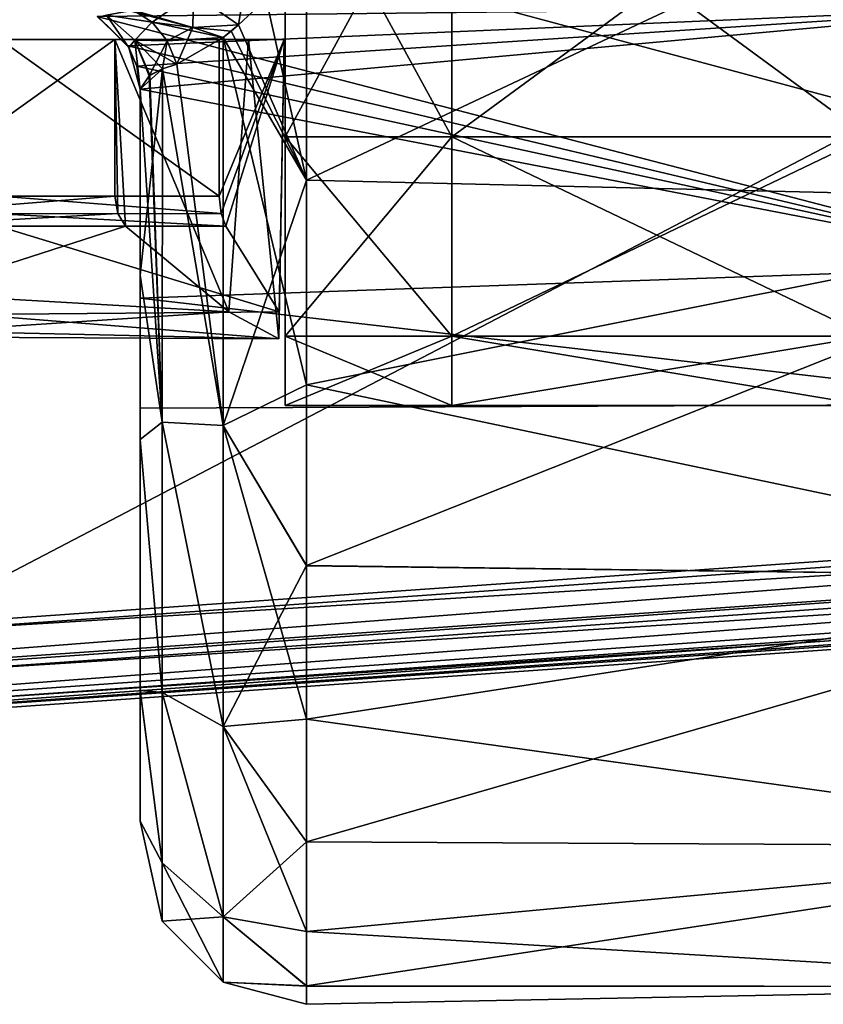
# Model space of a CAD drawing. Header units: metres. Extents: x -46 to 104, y -30 to 30.
# Tile 67 of 127: x 27.28 to 32.11, y -10.5 to -4.58. Entities that reach past the tile are written whole.
import ezdxf

# ---------------------------------------------------------------- set-up
doc = ezdxf.new("R2010")
doc.units = ezdxf.units.M
doc.layers.add('solid_122529', color=7, linetype='CONTINUOUS')

msp = doc.modelspace()

# ---------------------------------------------------------------- linework, layer by layer
at = {"layer": 'solid_122529'}
for points in [[(53.885139, -6.304641, 588.928162), (20.541, 8.649134, 585.423523), (20.541002, -8.649134, 585.423523)], [(53.885139, -6.304641, 588.928162), (53.885139, 6.304641, 588.928162), (20.541, 8.649134, 585.423523)], [(26.533504, -8.264537, 581.025818), (26.533504, 8.264537, 581.025818), (54.407833, 6.304637, 583.955566)], [(26.533504, -8.264537, 581.025818), (54.407833, 6.304637, 583.955566), (54.407833, -6.304637, 583.955566)], [(28.872829, -5.285533, 572.435425), (28.872829, -3.450189, 573.975403), (28.872829, 5.285533, 572.435425)], [(28.872829, 0.84582, 571.704651), (28.872829, -5.285533, 572.435425), (28.872829, 5.285533, 572.435425)], [(28.872829, 5.285533, 563.564575), (28.872829, 3.450189, 562.024597), (28.872829, -5.285533, 563.564575)], [(28.872829, -0.84582, 564.295349), (28.872829, 5.285533, 563.564575), (28.872829, -5.285533, 563.564575)], [(29.872829, -5.285712, 572.435059), (29.872829, 5.285712, 572.435059), (29.872829, 0.823645, 571.607117)], [(29.872829, 5.285712, 563.564941), (29.872829, 3.449675, 562.024353), (29.872829, -5.285712, 563.564941)], [(29.872829, -0.823645, 564.392883), (29.872829, 5.285712, 563.564941), (29.872829, -5.285712, 563.564941)], [(29.872829, -5.285712, 572.435059), (29.872829, -3.449675, 573.975647), (29.872829, 5.285712, 572.435059)], [(29.872829, -5.285533, 563.564575), (29.872829, -3.450189, 562.024597), (29.872829, 5.285533, 563.564575)], [(29.872829, 0.84582, 564.295349), (29.872829, -5.285533, 563.564575), (29.872829, 5.285533, 563.564575)], [(29.872829, 5.285533, 572.435425), (29.872829, 3.450189, 573.975403), (29.872829, -5.285533, 572.435425)], [(29.872829, -0.84582, 571.704651), (29.872829, 5.285533, 572.435425), (29.872829, -5.285533, 572.435425)], [(28.872829, 3.450189, 562.024597), (28.872829, -3.450189, 562.024597), (28.872829, -5.285533, 563.564575)], [(29.872829, 3.450189, 573.975403), (29.872829, -3.450189, 573.975403), (29.872829, -5.285533, 572.435425)], [(29.872829, 3.449675, 562.024353), (29.872829, -3.449675, 562.024353), (29.872829, -5.285712, 563.564941)], [(28.872829, 0.84582, 571.704651), (28.872829, -0.84582, 571.704651), (28.872829, -5.285533, 572.435425)], [(29.872829, 0.84582, 564.295349), (29.872829, -0.84582, 564.295349), (29.872829, -5.285533, 563.564575)], [(29.872829, -5.285712, 572.435059), (29.872829, 0.823645, 571.607117), (29.872829, -0.823645, 571.607117)], [(29.872829, -5.285712, 572.435059), (29.872829, -0.823645, 571.607117), (29.872829, -2.306631, 570.892944)], [(29.872829, -0.823645, 564.392883), (29.872829, -5.285712, 563.564941), (29.872829, -6.483982, 565.640503)], [(29.872829, -2.306631, 565.107056), (29.872829, -0.823645, 564.392883), (29.872829, -6.483982, 565.640503)], [(28.872829, -0.84582, 571.704651), (28.872829, -2.3693, 570.970825), (28.872829, -5.285533, 572.435425)], [(28.872829, -0.84582, 564.295349), (28.872829, -5.285533, 563.564575), (28.872829, -6.483849, 565.640198)], [(28.872829, -2.3693, 565.029175), (28.872829, -0.84582, 564.295349), (28.872829, -6.483849, 565.640198)], [(29.872829, -0.84582, 564.295349), (29.872829, -2.3693, 565.029175), (29.872829, -5.285533, 563.564575)], [(29.872829, -0.84582, 571.704651), (29.872829, -5.285533, 572.435425), (29.872829, -6.483849, 570.359802)], [(29.872829, -2.3693, 570.970825), (29.872829, -0.84582, 571.704651), (29.872829, -6.483849, 570.359802)], [(29.872829, -6.483982, 570.359497), (29.872829, -2.306631, 570.892944), (29.872829, -3.333557, 569.605225)], [(29.872829, -6.483982, 570.359497), (29.872829, -5.285712, 572.435059), (29.872829, -2.306631, 570.892944)], [(29.872829, -3.333557, 566.394775), (29.872829, -2.306631, 565.107056), (29.872829, -6.483982, 565.640503)], [(28.872829, -2.3693, 570.970825), (28.872829, -6.483849, 570.359802), (28.872829, -5.285533, 572.435425)], [(28.872829, -2.3693, 570.970825), (28.872829, -3.423533, 569.648987), (28.872829, -6.483849, 570.359802)], [(28.872829, -3.423533, 566.351013), (28.872829, -2.3693, 565.029175), (28.872829, -6.483849, 565.640198)], [(29.872829, -2.3693, 565.029175), (29.872829, -6.483849, 565.640198), (29.872829, -5.285533, 563.564575)], [(29.872829, -2.3693, 565.029175), (29.872829, -3.423533, 566.351013), (29.872829, -6.483849, 565.640198)], [(29.872829, -3.423533, 569.648987), (29.872829, -2.3693, 570.970825), (29.872829, -6.483849, 570.359802)], [(34.5, -2.958794, 557.925537), (34.5, -5.67702, 559.167175), (29, -4.2, 558.376587)], [(34.5, -2.958794, 578.074463), (29, -4.2, 577.623413), (29, -5.545829, 576.915955)], [(34.5, -5.67702, 576.832825), (34.5, -2.958794, 578.074463), (29, -5.545829, 576.915955)], [(29.872829, -6.483982, 570.359497), (29.872829, -3.333557, 569.605225), (29.872829, -3.7, 568)], [(29.872829, -3.333557, 566.394775), (29.872829, -6.9, 568), (29.872829, -3.7, 568)], [(29.872829, -3.333557, 566.394775), (29.872829, -6.483982, 565.640503), (29.872829, -6.9, 568)], [(28.872829, -3.423533, 569.648987), (28.872829, -3.8, 568), (28.872829, -6.483849, 570.359802)], [(28.872829, -3.423533, 566.351013), (28.872829, -6.483849, 565.640198), (28.872829, -6.9, 568)], [(28.872829, -3.8, 568), (28.872829, -3.423533, 566.351013), (28.872829, -6.9, 568)], [(29.872829, -3.423533, 566.351013), (29.872829, -3.8, 568), (29.872829, -6.483849, 565.640198)], [(29.872829, -3.423533, 569.648987), (29.872829, -6.483849, 570.359802), (29.872829, -6.9, 568)], [(29.872829, -3.8, 568), (29.872829, -3.423533, 569.648987), (29.872829, -6.9, 568)], [(28.872829, -3.450189, 562.024597), (29.872829, -3.450189, 562.024597), (29.872829, -5.285533, 563.564575)], [(28.872829, -3.450189, 562.024597), (29.872829, -5.285533, 563.564575), (28.872829, -5.285533, 563.564575)], [(28.872829, -5.285533, 572.435425), (29.872829, -5.285533, 572.435425), (29.872829, -3.450189, 573.975403)], [(28.872829, -5.285533, 572.435425), (29.872829, -3.450189, 573.975403), (28.872829, -3.450189, 573.975403)], [(32.372829, -5.285712, 563.564941), (29.872829, -5.285712, 563.564941), (29.872829, -3.449675, 562.024353)], [(32.372829, -5.285712, 563.564941), (29.872829, -3.449675, 562.024353), (32.372829, -3.449675, 562.024353)], [(32.372829, -3.449675, 573.975647), (29.872829, -3.449675, 573.975647), (29.872829, -5.285712, 572.435059)], [(32.372829, -5.285712, 572.435059), (32.372829, -3.449675, 573.975647), (29.872829, -5.285712, 572.435059)], [(29.872829, -6.483982, 570.359497), (29.872829, -3.7, 568), (29.872829, -6.9, 568)], [(28.872829, -3.8, 568), (28.872829, -6.9, 568), (28.872829, -6.483849, 570.359802)], [(29.872829, -3.8, 568), (29.872829, -6.9, 568), (29.872829, -6.483849, 565.640198)], [(28.75823, -4.456773, 558.525574), (29, -4.2, 558.376587), (29, -5.546293, 559.084351)], [(28.75823, -4.456773, 577.474426), (29, -5.545829, 576.915955), (29, -4.2, 577.623413)], [(34.5, -5.67702, 559.167175), (29, -5.546293, 559.084351), (29, -4.2, 558.376587)], [(28.592415, -4.612141, 577.33606), (28.637459, -4.331722, 577.539246), (28.322025, -4.424841, 577.428772)], [(28.592415, -4.612141, 558.66394), (28.322025, -4.424841, 558.571228), (28.637459, -4.331722, 558.460754)], [(28.75823, -4.456773, 577.474426), (28.637459, -4.331722, 577.539246), (28.592415, -4.612141, 577.33606)], [(28.592415, -4.612141, 558.66394), (28.637459, -4.331722, 558.460754), (28.75823, -4.456773, 558.525574)], [(28.317951, -4.629536, 577.168518), (28.322025, -4.424841, 577.428772), (27.831316, -4.5, 577.165161)], [(28.072901, -4.596853, 559.005493), (27.95842, -4.524832, 558.924622), (28.322025, -4.424841, 558.571228)], [(28.317953, -4.629536, 558.831482), (28.072901, -4.596853, 559.005493), (28.322025, -4.424841, 558.571228)], [(28.317951, -4.629536, 577.168518), (28.592415, -4.612141, 577.33606), (28.322025, -4.424841, 577.428772)], [(28.317953, -4.629536, 558.831482), (28.322025, -4.424841, 558.571228), (28.592415, -4.612141, 558.66394)], [(28.592415, -4.612141, 558.66394), (28.75823, -4.456773, 558.525574), (29, -5.546293, 559.084351)], [(28.75823, -4.456773, 577.474426), (28.592415, -4.612141, 577.33606), (29, -5.545829, 576.915955)], [(33.5, -6.061683, 571.500488), (27.741518, -4.5622, 573.309082), (33.5, -4.499547, 573.362)], [(33.5, -4.499547, 562.638), (27.741812, -4.562362, 562.69104), (27.926674, -4.739328, 562.84845)], [(27.933012, -4.75, 559.922241), (27.75, -4.566988, 559.922241), (27.797771, -4.553936, 559.41925)], [(27.79781, -4.553966, 576.58075), (27.75, -4.566988, 576.077759), (27.933012, -4.75, 576.077759)], [(27.797771, -4.553936, 559.41925), (27.95842, -4.524832, 558.924622), (28.072901, -4.596853, 559.005493)], [(27.967749, -4.704379, 559.469727), (27.797771, -4.553936, 559.41925), (28.072901, -4.596853, 559.005493)], [(27.933012, -4.75, 559.922241), (27.797771, -4.553936, 559.41925), (27.967749, -4.704379, 559.469727)], [(28.072893, -4.596864, 576.994507), (27.958418, -4.524849, 577.075378), (27.79781, -4.553966, 576.58075)], [(27.967773, -4.704392, 576.530273), (27.79781, -4.553966, 576.58075), (27.933012, -4.75, 576.077759)], [(28.072893, -4.596864, 576.994507), (27.79781, -4.553966, 576.58075), (27.967773, -4.704392, 576.530273)], [(28.317951, -4.629536, 577.168518), (27.831316, -4.5, 577.165161), (27.958418, -4.524849, 577.075378)], [(33.5, -4.499547, 562.638), (27.926674, -4.739328, 562.84845), (27.980589, -4.862032, 562.96405)], [(28.317951, -4.629536, 577.168518), (27.958418, -4.524849, 577.075378), (28.072893, -4.596864, 576.994507)], [(33.5, -4.499547, 562.638), (27.980589, -4.862032, 562.96405), (28, -5, 563.101013)], [(33.5, -4.499547, 562.638), (28, -5, 563.101013), (33.5, -6.061683, 564.499512)], [(27.741518, -4.5622, 573.309082), (27.926668, -4.739319, 573.151611), (27.75, -4.566988, 576.077759)], [(33.5, -6.061683, 571.500488), (27.926668, -4.739319, 573.151611), (27.741518, -4.5622, 573.309082)], [(27.926674, -4.739328, 562.84845), (27.741812, -4.562362, 562.69104), (27.75, -4.566988, 559.922241)], [(27.926674, -4.739328, 562.84845), (27.75, -4.566988, 559.922241), (27.933012, -4.75, 559.922241)], [(27.926668, -4.739319, 573.151611), (27.933012, -4.75, 576.077759), (27.75, -4.566988, 576.077759)], [(27.967749, -4.704379, 559.469727), (28.072901, -4.596853, 559.005493), (28.163385, -4.708914, 559.069397)], [(28.163387, -4.708921, 576.930603), (28.072893, -4.596864, 576.994507), (27.967773, -4.704392, 576.530273)], [(28.163387, -4.708921, 576.930603), (28.498936, -4.689881, 577.243713), (28.072893, -4.596864, 576.994507)], [(28.317951, -4.629536, 577.168518), (28.072893, -4.596864, 576.994507), (28.498936, -4.689881, 577.243713)], [(28.163385, -4.708914, 559.069397), (28.072901, -4.596853, 559.005493), (28.317953, -4.629536, 558.831482)], [(28.317951, -4.629536, 577.168518), (28.548031, -4.650099, 577.293579), (28.592415, -4.612141, 577.33606)], [(28.317953, -4.629536, 558.831482), (28.592415, -4.612141, 558.66394), (28.498936, -4.689881, 558.756287)], [(28.548031, -4.650099, 558.706421), (28.498936, -4.689881, 558.756287), (28.592415, -4.612141, 558.66394)], [(28.548031, -4.650099, 558.706421), (28.592415, -4.612141, 558.66394), (29, -5.546293, 559.084351)], [(28.592415, -4.612141, 577.33606), (28.548031, -4.650099, 577.293579), (29, -5.545829, 576.915955)], [(28.163385, -4.708914, 559.069397), (28.317953, -4.629536, 558.831482), (28.220877, -4.849892, 559.109985)], [(28.317953, -4.629536, 558.831482), (28.498936, -4.689881, 558.756287), (28.220877, -4.849892, 559.109985)], [(28.317951, -4.629536, 577.168518), (28.498936, -4.689881, 577.243713), (28.548031, -4.650099, 577.293579)], [(28.548031, -4.650099, 558.706421), (29, -5.546293, 559.084351), (28.498936, -4.689881, 558.756287)], [(28.548031, -4.650099, 577.293579), (28.498936, -4.689881, 577.243713), (29, -5.545829, 576.915955)], [(28.476324, -4.7, 565.644653), (27.159023, -4.7, 565.506226), (16.143139, -4.7, 579.43103)], [(28.866278, -4.7, 567.667297), (28.476324, -4.7, 565.644653), (16.143139, -4.7, 579.43103)], [(26.276081, -4.7, 571.513977), (28.866278, -4.7, 567.667297), (16.143139, -4.7, 579.43103)], [(26.276081, -4.7, 571.513977), (28.651114, -4.7, 569.714417), (28.866278, -4.7, 567.667297)], [(26.276081, -4.7, 571.513977), (26.531853, -4.7, 571.473328), (28.651114, -4.7, 569.714417)], [(26.531853, -4.7, 571.473328), (27.849154, -4.7, 571.611816), (28.651114, -4.7, 569.714417)], [(26.531853, -5.64358, 571.473328), (27.849154, -4.7, 571.611816), (26.531853, -4.7, 571.473328)], [(26.531853, -5.64358, 571.473328), (27.849154, -5.64358, 571.611816), (27.849154, -4.7, 571.611816)], [(28.476324, -5.64358, 565.644653), (27.159023, -4.7, 565.506226), (28.476324, -4.7, 565.644653)], [(27.159023, -5.64358, 565.506226), (27.159023, -4.7, 565.506226), (28.476324, -5.64358, 565.644653)], [(28.534147, -6.33784, 570.118042), (28.651114, -4.7, 569.714417), (27.849154, -4.7, 571.611816)], [(27.865803, -5.747189, 571.584351), (27.849154, -4.7, 571.611816), (27.849154, -5.64358, 571.611816)], [(27.912003, -5.822742, 571.506653), (28.534147, -6.33784, 570.118042), (27.849154, -4.7, 571.611816)], [(27.865803, -5.747189, 571.584351), (27.912003, -5.822742, 571.506653), (27.849154, -4.7, 571.611816)], [(27.933012, -4.75, 559.922241), (27.967749, -4.704379, 559.469727), (28, -5, 559.922302)], [(27.967773, -4.704392, 576.530273), (27.933012, -4.75, 576.077759), (28, -5, 576.077759)], [(27.967749, -4.704379, 559.469727), (28.054331, -4.918714, 559.494751), (28, -5, 559.922302)], [(27.967749, -4.704379, 559.469727), (28.220877, -4.849892, 559.109985), (28.134903, -4.877699, 559.268433)], [(27.967749, -4.704379, 559.469727), (28.163385, -4.708914, 559.069397), (28.220877, -4.849892, 559.109985)], [(27.967749, -4.704379, 559.469727), (28.134903, -4.877699, 559.268433), (28.059404, -4.915289, 559.476135)], [(27.967749, -4.704379, 559.469727), (28.059404, -4.915289, 559.476135), (28.054331, -4.918714, 559.494751)], [(27.967773, -4.704392, 576.530273), (28, -5, 576.077759), (28.05434, -4.918694, 576.50531)], [(28.163387, -4.708921, 576.930603), (27.967773, -4.704392, 576.530273), (28.05434, -4.918694, 576.50531)], [(28.163387, -4.708921, 576.930603), (28.05434, -4.918694, 576.50531), (28.134758, -4.877749, 576.731262)], [(28.163387, -4.708921, 576.930603), (28.134758, -4.877749, 576.731262), (28.220877, -4.849892, 576.890015)], [(28.163387, -4.708921, 576.930603), (28.220877, -4.849892, 576.890015), (28.498936, -4.689881, 577.243713)], [(28.499987, -7.020819, 575.626404), (28.498936, -4.689881, 577.243713), (28.220877, -4.849892, 576.890015)], [(28.220877, -4.849892, 559.109985), (28.498936, -4.689881, 558.756287), (28.499987, -7.020819, 560.373596)], [(28.476324, -5.64358, 565.644653), (28.476324, -4.7, 565.644653), (28.866278, -4.7, 567.667297)], [(28.486904, -5.747189, 565.674988), (28.476324, -5.64358, 565.644653), (28.866278, -4.7, 567.667297)], [(28.515945, -5.822742, 565.760559), (28.486904, -5.747189, 565.674988), (28.866278, -4.7, 567.667297)], [(28.498936, -4.689881, 558.756287), (29, -5.546293, 559.084351), (29, -6.776581, 559.979553)], [(28.498936, -4.689881, 558.756287), (29, -6.776581, 559.979553), (28.499987, -7.020819, 560.373596)], [(28.499987, -7.020819, 575.626404), (29, -5.545829, 576.915955), (28.498936, -4.689881, 577.243713)], [(28.835783, -6.337839, 567.248169), (28.515945, -5.822742, 565.760559), (28.866278, -4.7, 567.667297)], [(28.534147, -6.33784, 570.118042), (28.834606, -6.5, 568.698853), (28.651114, -4.7, 569.714417)], [(28.834606, -6.5, 568.698853), (28.866278, -4.7, 567.667297), (28.651114, -4.7, 569.714417)], [(28.834606, -6.5, 568.698853), (28.835783, -6.337839, 567.248169), (28.866278, -4.7, 567.667297)], [(27.926668, -4.739319, 573.151611), (27.980595, -4.862058, 573.035889), (27.933012, -4.75, 576.077759)], [(33.5, -6.061683, 571.500488), (27.980595, -4.862058, 573.035889), (27.926668, -4.739319, 573.151611)], [(27.980589, -4.862032, 562.96405), (27.926674, -4.739328, 562.84845), (27.933012, -4.75, 559.922241)], [(27.933012, -4.75, 576.077759), (28, -5, 572.898987), (28, -5, 576.077759)], [(27.980595, -4.862058, 573.035889), (28, -5, 572.898987), (27.933012, -4.75, 576.077759)], [(27.980589, -4.862032, 562.96405), (27.933012, -4.75, 559.922241), (28, -5, 559.922302)], [(28.134758, -4.877749, 576.731262), (28.499987, -7.020819, 575.626404), (28.220877, -4.849892, 576.890015)], [(28.134903, -4.877699, 559.268433), (28.220877, -4.849892, 559.109985), (28.499987, -7.020819, 560.373596)], [(27.980589, -4.862032, 562.96405), (28, -5, 559.922302), (28, -5, 563.101013)], [(33.5, -6.061683, 571.500488), (28, -5, 572.898987), (27.980595, -4.862058, 573.035889)], [(28.134758, -4.877749, 576.731262), (28, -5, 576.077759), (28, -6.116686, 575.268799)], [(28.05434, -4.918694, 576.50531), (28, -5, 576.077759), (28.134758, -4.877749, 576.731262)], [(28.134758, -4.877749, 576.731262), (28, -6.116686, 575.268799), (28.133699, -7.000682, 575.140076)], [(28.059404, -4.915289, 559.476135), (28.134903, -4.877699, 559.268433), (28.133699, -7.000678, 560.859924)], [(28.133699, -7.000678, 560.859924), (28.134903, -4.877699, 559.268433), (28.499987, -7.020819, 560.373596)], [(28.134758, -4.877749, 576.731262), (28.133699, -7.000682, 575.140076), (28.499987, -7.020819, 575.626404)], [(28.054331, -4.918714, 559.494751), (28.133699, -7.000678, 560.859924), (28, -5, 559.922302)], [(28.054331, -4.918714, 559.494751), (28.059404, -4.915289, 559.476135), (28.133699, -7.000678, 560.859924)], [(28, -6.116686, 575.268799), (28, -5, 576.077759), (28, -5, 572.898987)], [(28, -7.104379, 574.306946), (28, -6.116686, 575.268799), (28, -5, 572.898987)], [(28, -8.612755, 572.008789), (28, -7.104379, 574.306946), (28, -5, 572.898987)], [(28, -6.256618, 571.139099), (28, -8.612755, 572.008789), (28, -5, 572.898987)], [(33.5, -6.061683, 571.500488), (28, -6.256618, 571.139099), (28, -5, 572.898987)], [(28, -5, 563.101013), (28, -7.104949, 561.693665), (28, -8.61328, 563.992371)], [(28, -6.256618, 564.860901), (28, -5, 563.101013), (28, -8.61328, 563.992371)], [(28, -5, 559.922302), (28, -6.117074, 560.731506), (28, -7.104949, 561.693665)], [(28, -5, 563.101013), (28, -5, 559.922302), (28, -7.104949, 561.693665)], [(28.133699, -7.000678, 560.859924), (28, -6.117074, 560.731506), (28, -5, 559.922302)], [(33.5, -6.061683, 564.499512), (28, -5, 563.101013), (28, -6.256618, 564.860901)], [(28.872829, -5.285533, 563.564575), (29.872829, -5.285533, 563.564575), (29.872829, -6.483849, 565.640198)], [(28.872829, -5.285533, 563.564575), (29.872829, -6.483849, 565.640198), (28.872829, -6.483849, 565.640198)], [(28.872829, -6.483849, 570.359802), (29.872829, -6.483849, 570.359802), (29.872829, -5.285533, 572.435425)], [(28.872829, -6.483849, 570.359802), (29.872829, -5.285533, 572.435425), (28.872829, -5.285533, 572.435425)], [(32.372829, -6.483982, 565.640503), (29.872829, -6.483982, 565.640503), (29.872829, -5.285712, 563.564941)], [(32.372829, -6.483982, 565.640503), (29.872829, -5.285712, 563.564941), (32.372829, -5.285712, 563.564941)], [(32.372829, -5.285712, 572.435059), (29.872829, -5.285712, 572.435059), (29.872829, -6.483982, 570.359497)], [(32.372829, -6.483982, 570.359497), (32.372829, -5.285712, 572.435059), (29.872829, -6.483982, 570.359497)], [(28.499987, -7.020819, 575.626404), (29, -6.775782, 576.021118), (29, -5.545829, 576.915955)], [(34.5, -5.67702, 576.832825), (29, -5.545829, 576.915955), (29, -6.775782, 576.021118)], [(34.5, -5.67702, 559.167175), (29, -6.776581, 559.979553), (29, -5.546293, 559.084351)], [(26.534992, -5.74899, 571.443481), (27.849154, -5.64358, 571.611816), (26.531853, -5.64358, 571.473328)], [(26.534992, -5.74899, 571.443481), (27.865803, -5.747189, 571.584351), (27.849154, -5.64358, 571.611816)], [(27.155886, -5.74899, 565.536072), (27.159023, -5.64358, 565.506226), (28.486904, -5.747189, 565.674988)], [(27.159023, -5.64358, 565.506226), (28.476324, -5.64358, 565.644653), (28.486904, -5.747189, 565.674988)], [(34.5, -5.67702, 559.167175), (34.5, -7.935159, 561.123962), (29, -6.776581, 559.979553)], [(34.5, -5.67702, 576.832825), (29, -6.775782, 576.021118), (29, -7.863273, 574.958374)], [(34.5, -7.935159, 574.876038), (34.5, -5.67702, 576.832825), (29, -7.863273, 574.958374)], [(26.534992, -5.74899, 571.443481), (26.543468, -5.822742, 571.362854), (27.865803, -5.747189, 571.584351)], [(26.543468, -5.822742, 571.362854), (27.912003, -5.822742, 571.506653), (27.865803, -5.747189, 571.584351)], [(27.155886, -5.74899, 565.536072), (28.515945, -5.822742, 565.760559), (27.147409, -5.822742, 565.616699)], [(27.155886, -5.74899, 565.536072), (28.486904, -5.747189, 565.674988), (28.515945, -5.822742, 565.760559)], [(26.651379, -6.22923, 570.336121), (27.912003, -5.822742, 571.506653), (26.543468, -5.822742, 571.362854)], [(26.651379, -6.22923, 570.336121), (28.534147, -6.33784, 570.118042), (27.912003, -5.822742, 571.506653)], [(26.98835, -6.354587, 567.130066), (27.147409, -5.822742, 565.616699), (28.835783, -6.337839, 567.248169)], [(27.147409, -5.822742, 565.616699), (28.515945, -5.822742, 565.760559), (28.835783, -6.337839, 567.248169)], [(33.5, -6.061683, 564.499512), (28, -6.256618, 564.860901), (33.5, -6.893499, 566.783813)], [(33.5, -6.893499, 569.216187), (28, -6.256618, 571.139099), (33.5, -6.061683, 571.500488)], [(28.133699, -7.000682, 575.140076), (28, -6.116686, 575.268799), (28, -7.104379, 574.306946)], [(28.133699, -7.000678, 560.859924), (28, -7.104949, 561.693665), (28, -6.117074, 560.731506)], [(26.651379, -6.22923, 570.336121), (26.764687, -6.453928, 569.258057), (28.534147, -6.33784, 570.118042)], [(28, -6.256618, 571.139099), (28, -9.399969, 569.374878), (28, -8.612755, 572.008789)], [(28, -6.256618, 571.139099), (28, -6.915964, 569.080566), (28, -9.399969, 569.374878)], [(28, -6.256618, 564.860901), (28, -8.61328, 563.992371), (28, -9.400098, 566.625977)], [(28, -6.915964, 566.919434), (28, -6.256618, 564.860901), (28, -9.400098, 566.625977)], [(33.5, -6.893499, 566.783813), (28, -6.256618, 564.860901), (28, -6.915964, 566.919434)], [(33.5, -6.893499, 569.216187), (28, -6.915964, 569.080566), (28, -6.256618, 571.139099)], [(20.562605, -8.878168, 585.36969), (53.885139, -6.304641, 588.928162), (20.541002, -8.649134, 585.423523)], [(20.562605, -8.878168, 585.36969), (53.909721, -6.554014, 588.863403), (53.885139, -6.304641, 588.928162)], [(54.418358, -6.554016, 584.023987), (26.533504, -8.264537, 581.025818), (54.407833, -6.304637, 583.955566)], [(26.764687, -6.453928, 569.258057), (28.834606, -6.5, 568.698853), (28.534147, -6.33784, 570.118042)], [(26.881966, -6.4906, 568.142212), (26.98835, -6.354587, 567.130066), (28.834606, -6.5, 568.698853)], [(26.98835, -6.354587, 567.130066), (28.835783, -6.337839, 567.248169), (28.834606, -6.5, 568.698853)], [(26.764687, -6.453928, 569.258057), (26.881966, -6.4906, 568.142212), (28.834606, -6.5, 568.698853)], [(28.872829, -6.483849, 565.640198), (29.872829, -6.483849, 565.640198), (29.872829, -6.9, 568)], [(28.872829, -6.9, 568), (29.872829, -6.9, 568), (29.872829, -6.483849, 570.359802)], [(28.872829, -6.483849, 565.640198), (29.872829, -6.9, 568), (28.872829, -6.9, 568)], [(28.872829, -6.9, 568), (29.872829, -6.483849, 570.359802), (28.872829, -6.483849, 570.359802)], [(32.372829, -6.9, 568), (29.872829, -6.9, 568), (29.872829, -6.483982, 565.640503)], [(32.372829, -6.483982, 570.359497), (29.872829, -6.483982, 570.359497), (29.872829, -6.9, 568)], [(32.372829, -6.9, 568), (32.372829, -6.483982, 570.359497), (29.872829, -6.9, 568)], [(32.372829, -6.483982, 565.640503), (32.372829, -6.9, 568), (29.872829, -6.483982, 565.640503)], [(20.562605, -8.878168, 585.36969), (20.565187, -8.898536, 585.358704), (53.909721, -6.554014, 588.863403)], [(20.565187, -8.898536, 585.358704), (20.597013, -9.081103, 585.17804), (53.909721, -6.554014, 588.863403)], [(20.597013, -9.081103, 585.17804), (53.941547, -6.736581, 588.682739), (53.909721, -6.554014, 588.863403)], [(54.418358, -6.554016, 584.023987), (26.543695, -8.51393, 581.094238), (26.533504, -8.264537, 581.025818)], [(54.418358, -6.554016, 584.023987), (54.411926, -6.736583, 584.207336), (26.543695, -8.51393, 581.094238)], [(20.597013, -9.081103, 585.17804), (20.627794, -9.147927, 584.929932), (53.941547, -6.736581, 588.682739)], [(53.941547, -6.736581, 588.682739), (20.627794, -9.147927, 584.929932), (53.972324, -6.803407, 588.43457)], [(54.411926, -6.736583, 584.207336), (54.390438, -6.803407, 584.456482), (26.537249, -8.696631, 581.277832)], [(54.411926, -6.736583, 584.207336), (26.537249, -8.696631, 581.277832), (26.543695, -8.51393, 581.094238)], [(20.627794, -9.147927, 584.929932), (26.515778, -8.76333, 581.526733), (54.390438, -6.803407, 584.456482)], [(53.972324, -6.803407, 588.43457), (20.627794, -9.147927, 584.929932), (54.390438, -6.803407, 584.456482)], [(26.537249, -8.696631, 581.277832), (54.390438, -6.803407, 584.456482), (26.515778, -8.76333, 581.526733)], [(28.499987, -7.020819, 575.626404), (29, -7.863273, 574.958374), (29, -6.775782, 576.021118)], [(28.499987, -7.020819, 560.373596), (29, -6.776581, 559.979553), (29, -7.864207, 561.042664)], [(34.5, -7.935159, 561.123962), (29, -7.864207, 561.042664), (29, -6.776581, 559.979553)], [(33.5, -6.893499, 566.783813), (28, -6.915964, 566.919434), (28, -6.915964, 569.080566)], [(33.5, -6.893499, 566.783813), (28, -6.915964, 569.080566), (33.5, -6.893499, 569.216187)], [(28, -6.915964, 566.919434), (28, -9.400098, 566.625977), (28, -9.399969, 569.374878)], [(28, -6.915964, 569.080566), (28, -6.915964, 566.919434), (28, -9.399969, 569.374878)], [(28.133699, -8.626791, 562.94342), (28, -7.104949, 561.693665), (28.133699, -7.000678, 560.859924)], [(28.133699, -7.000682, 575.140076), (28, -7.104379, 574.306946), (28.133699, -8.626794, 573.05658)], [(28.133699, -7.000678, 560.859924), (28.499987, -7.020819, 560.373596), (28.499987, -8.831062, 562.571655)], [(28.133699, -8.626791, 562.94342), (28.133699, -7.000678, 560.859924), (28.499987, -8.831062, 562.571655)], [(28.133699, -7.000682, 575.140076), (28.499987, -8.831062, 573.428345), (28.499987, -7.020819, 575.626404)], [(28.133699, -7.000682, 575.140076), (28.133699, -8.626794, 573.05658), (28.499987, -8.831062, 573.428345)], [(28.499987, -7.020819, 560.373596), (29, -7.864207, 561.042664), (29, -8.78647, 562.251282)], [(28.499987, -7.020819, 560.373596), (29, -8.78647, 562.251282), (28.499987, -8.831062, 562.571655)], [(28.499987, -8.831062, 573.428345), (29, -7.863273, 574.958374), (28.499987, -7.020819, 575.626404)], [(28.133699, -8.626794, 573.05658), (28, -7.104379, 574.306946), (28, -8.612755, 572.008789)], [(28.133699, -8.626791, 562.94342), (28, -8.61328, 563.992371), (28, -7.104949, 561.693665)], [(28.499987, -8.831062, 573.428345), (29, -8.785494, 573.750244), (29, -7.863273, 574.958374)], [(34.5, -7.935159, 574.876038), (29, -7.863273, 574.958374), (29, -8.785494, 573.750244)], [(34.5, -7.935159, 561.123962), (29, -8.78647, 562.251282), (29, -7.864207, 561.042664)], [(34.5, -7.935159, 561.123962), (34.5, -9.550796, 563.637634), (29, -8.78647, 562.251282)], [(34.5, -7.935159, 574.876038), (29, -8.785494, 573.750244), (29, -9.523578, 572.421692)], [(34.5, -9.550796, 572.362366), (34.5, -7.935159, 574.876038), (29, -9.523578, 572.421692)], [(28.133699, -9.65024, 570.619812), (28, -8.612755, 572.008789), (28, -9.399969, 569.374878)], [(28.133699, -8.626794, 573.05658), (28, -8.612755, 572.008789), (28.133699, -9.65024, 570.619812)], [(28.133699, -9.650238, 565.380188), (28, -9.400098, 566.625977), (28, -8.61328, 563.992371)], [(28.133699, -9.650238, 565.380188), (28, -8.61328, 563.992371), (28.133699, -8.626791, 562.94342)], [(28.133699, -8.626791, 562.94342), (28.499987, -8.831062, 562.571655), (28.499987, -9.9749, 565.179443)], [(28.133699, -9.650238, 565.380188), (28.133699, -8.626791, 562.94342), (28.499987, -9.9749, 565.179443)], [(28.133699, -8.626794, 573.05658), (28.499987, -9.9749, 570.820557), (28.499987, -8.831062, 573.428345)], [(28.133699, -8.626794, 573.05658), (28.133699, -9.65024, 570.619812), (28.499987, -9.9749, 570.820557)], [(28.499987, -8.831062, 573.428345), (29, -9.523578, 572.421692), (29, -8.785494, 573.750244)], [(28.499987, -8.831062, 562.571655), (29, -8.78647, 562.251282), (29, -9.524332, 563.579895)], [(34.5, -9.550796, 563.637634), (29, -9.524332, 563.579895), (29, -8.78647, 562.251282)], [(28.499987, -8.831062, 562.571655), (29, -9.524332, 563.579895), (29, -10.062598, 565.000977)], [(28.499987, -8.831062, 562.571655), (29, -10.062598, 565.000977), (28.499987, -9.9749, 565.179443)], [(28.499987, -9.9749, 570.820557), (29, -9.523578, 572.421692), (28.499987, -8.831062, 573.428345)], [(28.133699, -9.999521, 568), (28, -9.399969, 569.374878), (28, -9.400098, 566.625977)], [(28.133699, -9.65024, 570.619812), (28, -9.399969, 569.374878), (28.133699, -9.999521, 568)], [(28.133699, -9.999521, 568), (28, -9.400098, 566.625977), (28.133699, -9.650238, 565.380188)], [(28.499987, -9.9749, 570.820557), (29, -10.062162, 571.000488), (29, -9.523578, 572.421692)], [(34.5, -9.550796, 572.362366), (29, -9.523578, 572.421692), (29, -10.062162, 571.000488)], [(34.5, -9.550796, 563.637634), (29, -10.062598, 565.000977), (29, -9.524332, 563.579895)], [(34.5, -9.550796, 563.637634), (34.5, -10.393044, 566.505249), (29, -10.062598, 565.000977)], [(34.5, -9.550796, 572.362366), (29, -10.062162, 571.000488), (29, -10.389918, 569.516418)], [(34.5, -10.393044, 569.494751), (34.5, -9.550796, 572.362366), (29, -10.389918, 569.516418)], [(28.133699, -9.650238, 565.380188), (28.499987, -9.9749, 565.179443), (28.499987, -10.366018, 568)], [(28.133699, -9.999521, 568), (28.133699, -9.650238, 565.380188), (28.499987, -10.366018, 568)], [(28.133699, -9.65024, 570.619812), (28.133699, -9.999521, 568), (28.499987, -9.9749, 570.820557)], [(28.133699, -9.999521, 568), (28.499987, -10.366018, 568), (28.499987, -9.9749, 570.820557)], [(28.499987, -9.9749, 565.179443), (29, -10.062598, 565.000977), (29, -10.390121, 566.484924)], [(28.499987, -9.9749, 565.179443), (29, -10.390121, 566.484924), (28.499987, -10.366018, 568)], [(28.499987, -9.9749, 570.820557), (29, -10.389918, 569.516418), (29, -10.062162, 571.000488)], [(28.499987, -10.366018, 568), (29, -10.389918, 569.516418), (28.499987, -9.9749, 570.820557)], [(34.5, -10.393044, 566.505249), (29, -10.390121, 566.484924), (29, -10.062598, 565.000977)], [(28.499987, -10.366018, 568), (29, -10.390121, 566.484924), (29, -10.5, 568.000671)], [(28.499987, -10.366018, 568), (29, -10.5, 568.000671), (29, -10.389918, 569.516418)], [(34.5, -10.393044, 569.494751), (29, -10.389918, 569.516418), (29, -10.5, 568.000671)], [(34.5, -10.393044, 566.505249), (29, -10.5, 568.000671), (29, -10.390121, 566.484924)], [(34.5, -10.393044, 566.505249), (34.5, -10.393044, 569.494751), (29, -10.5, 568.000671)]]:
    msp.add_3dface(points, dxfattribs=at)

doc.saveas('drawing.dxf')
